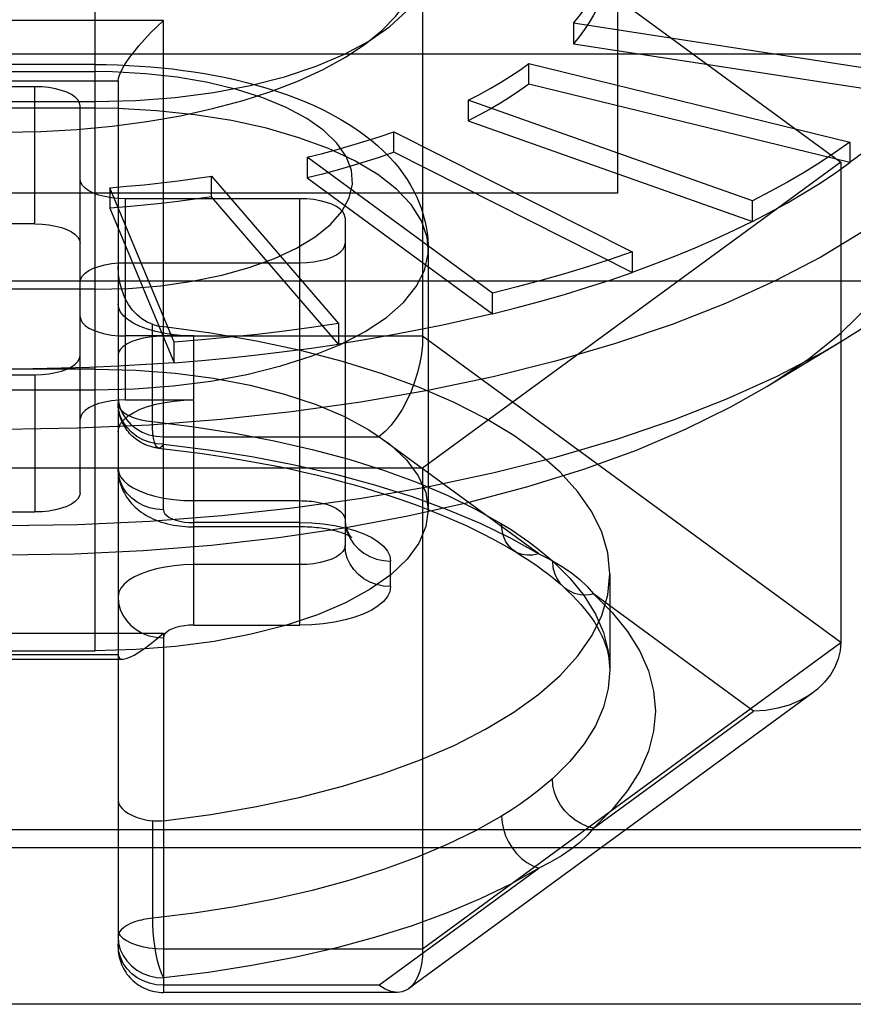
# Model space of a CAD drawing. Header units: inches. Extents: x 0 to 227, y 0 to 147.
# Tile 179 of 247: x 100.914 to 101.131, y 82.986 to 83.242. Entities that reach past the tile are written whole.
import ezdxf

# ---------------------------------------------------------------- set-up
doc = ezdxf.new("R2010")
doc.units = ezdxf.units.IN
doc.header["$LTSCALE"] = 12.4666666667
doc.header["$MEASUREMENT"] = 0
doc.linetypes.add('HIDDEN', pattern=[0.2, 0.1, -0.1])
doc.layers.get('0').update_dxf_attribs({"linetype": 'CONTINUOUS'})
doc.layers.add('DEFAULT_2', color=8, linetype='HIDDEN')

msp = doc.modelspace()

# ---------------------------------------------------------------- linework, layer by layer
at = {"color": 3, "linetype": 'Continuous'}
msp.add_line((46.1522896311, 83.2334721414), (105.2932896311, 83.2334721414), dxfattribs=at)
at = {"layer": 'DEFAULT_2', "color": 8, "linetype": 'HIDDEN'}
for p, q in [((101.0691872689, 83.4747868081), (101.0691872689, 83.197289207)), ((100.9333604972, 83.0783238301), (100.9333604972, 83.3773043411)), ((101.0185297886, 83.2849549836), (101.0185297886, 83.1600700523)), ((101.0185297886, 83.2849549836), (101.1272896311, 83.20534318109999)), ((100.9511085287, 83.2421372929), (100.8684313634, 83.2421372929)), ((100.9511085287, 83.11493750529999), (100.9511085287, 83.2421372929)), ((101.1483926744, 83.2275124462), (101.0577530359, 83.2414546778)), ((101.0577530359, 83.2414546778), (101.0577530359, 83.2361024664)), ((101.0577530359, 83.2361024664), (101.1483926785, 83.2221602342)), ((100.9333604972, 83.230693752), (100.8861164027, 83.230693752)), ((101.0461518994, 83.2309404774), (101.129685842, 83.2105582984)), ((101.0461518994, 83.225588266), (101.0461518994, 83.2309404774)), ((100.8861181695, 83.2288494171), (100.9333406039, 83.2288494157)), ((100.9378360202, 83.2287860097), (100.9333406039, 83.2288494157)), ((100.880242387, 83.2264413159), (100.9392975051, 83.2264413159)), ((100.9392975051, 83.2264413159), (100.9392975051, 83.001309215)), ((101.1296858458, 83.20520608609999), (101.0461518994, 83.225588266)), ((100.9176439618, 83.2249391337), (100.9018959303, 83.2249391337)), ((100.9176439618, 83.1892577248), (100.9176439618, 83.2249391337)), ((100.8861164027, 83.2210494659), (100.9333604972, 83.2210494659)), ((101.1042969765, 83.1952345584), (101.0304068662, 83.2214373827)), ((101.0304068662, 83.2214373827), (101.0304068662, 83.2160851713)), ((100.9333604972, 83.21932796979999), (100.8861164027, 83.21932796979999)), ((100.9294549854, 83.1193759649), (100.9294549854, 83.2199475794)), ((100.939156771, 83.21924591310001), (100.9333604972, 83.21932796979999)), ((101.0304068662, 83.2160851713), (101.1042969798, 83.1898823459)), ((101.0109963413, 83.207881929), (101.0109963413, 83.2132341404)), ((101.0109963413, 83.2132341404), (101.0729975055, 83.1820068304)), ((101.129685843, 83.21055829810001), (101.129685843, 83.2052060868)), ((101.0729975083, 83.17665461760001), (101.0109963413, 83.207881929)), ((100.9885101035, 83.2065800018), (100.9885101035, 83.2012277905)), ((101.0367384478, 83.17127703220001), (100.9885101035, 83.2065800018)), ((101.1272896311, 83.20534318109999), (101.0185297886, 83.1257313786)), ((101.1272896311, 83.20534318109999), (101.1272896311, 83.08045824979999)), ((100.9636313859, 83.1963249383), (100.9636313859, 83.2016771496)), ((100.9636313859, 83.2016771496), (100.9966215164, 83.1633711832)), ((100.9885101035, 83.2012277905), (101.03673845, 83.1659248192)), ((101.0691872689, 83.197289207), (100.7502896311, 83.197289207)), ((100.9371161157, 83.1986745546), (100.9371161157, 83.1933223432)), ((100.9538656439, 83.1585294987), (100.9371161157, 83.1986745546)), ((100.9865415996, 83.1958217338), (100.941266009, 83.1958217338)), ((100.941266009, 83.1435018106), (100.941266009, 83.1958217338)), ((100.9966215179, 83.1580189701), (100.9636313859, 83.1963249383)), ((100.9865415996, 83.0849881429), (100.9865415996, 83.1958217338)), ((101.1042969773, 83.1898823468), (101.1042969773, 83.1952345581)), ((100.9371161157, 83.1933223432), (100.9538656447, 83.15317728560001)), ((100.9983526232, 83.1908301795), (100.9983526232, 83.1056756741)), ((100.9176439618, 83.1892577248), (100.9018959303, 83.1892577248)), ((101.0199746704, 83.1827232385), (101.0199746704, 83.1149285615)), ((101.0729975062, 83.18200683), (101.0729975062, 83.1766546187)), ((100.941266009, 83.1791832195), (100.9865415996, 83.1791832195)), ((100.5962920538, 83.17446162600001), (101.2231848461, 83.17446162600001)), ((100.9333587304, 83.1722784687), (100.8861362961, 83.1722784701)), ((101.0367384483, 83.1659248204), (101.0367384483, 83.1712770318)), ((100.9482243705, 83.137861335), (100.9482243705, 83.1631623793)), ((100.9966215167, 83.16337118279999), (100.9966215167, 83.1580189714)), ((100.9589825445, 83.1601403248), (100.941266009, 83.1601403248)), ((101.0185297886, 83.1600700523), (100.9511085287, 83.1600700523)), ((100.9589825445, 83.0849881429), (100.9589825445, 83.1601403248)), ((101.1272896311, 83.08045824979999), (101.0185297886, 83.1600700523)), ((101.1081011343, 83.1470101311), (101.1278938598, 83.159029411)), ((100.9538656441, 83.15317728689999), (100.9538656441, 83.1585294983)), ((100.9333604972, 83.1515332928), (100.8861164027, 83.1515332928)), ((100.9018959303, 83.1500658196), (100.9176439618, 83.1500658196)), ((100.9176439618, 83.1500658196), (100.9176439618, 83.1143844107)), ((100.8861164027, 83.1461185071), (100.9333604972, 83.1461185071)), ((100.941266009, 83.1435018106), (100.9589825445, 83.1435018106)), ((100.9511085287, 83.1339100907), (101.0071646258, 83.1339100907)), ((101.0487496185, 83.1034701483), (101.0071646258, 83.1339100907)), ((101.0185297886, 83.1257313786), (100.8010101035, 83.1257313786)), ((101.0185297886, 83.1257313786), (101.0185297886, 83.00084644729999)), ((100.9589825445, 83.11732263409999), (100.9865415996, 83.11732263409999)), ((100.9018959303, 83.1143844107), (100.9176439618, 83.1143844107)), ((100.9865415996, 83.1105031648), (100.9589825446, 83.1105031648)), ((100.986540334, 83.1116097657), (100.9589826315, 83.1116097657)), ((100.9865415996, 83.1006841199), (100.9589825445, 83.1006841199)), ((101.0101636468, 83.09497178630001), (101.0101636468, 83.10162612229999)), ((101.067250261, 83.0982989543), (101.067250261, 83.073321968)), ((101.1045593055, 83.0626175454), (101.062974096, 83.0930578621)), ((100.9589826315, 83.0849881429), (100.9865403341, 83.0849881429)), ((100.8684313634, 83.0829136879), (100.9511085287, 83.0829136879)), ((100.9511085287, 83.0829136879), (100.9511085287, 82.9894806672)), ((101.0185297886, 83.00084644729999), (101.1272896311, 83.08045824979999)), ((100.9392975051, 83.07720081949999), (100.880242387, 83.07720081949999)), ((100.8861164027, 83.0783238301), (100.9333604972, 83.0783238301)), ((100.8790828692, 83.07609421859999), (100.940456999, 83.07609421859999)), ((101.1200363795, 83.067392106), (101.0149418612, 82.99046330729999)), ((101.0629745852, 83.0321776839), (101.1045593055, 83.0626175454)), ((100.9482243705, 83.0340836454), (100.9482243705, 83.0087826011)), ((101.2231848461, 83.03173599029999), (100.5962920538, 83.03173599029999)), ((100.5817750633, 83.0271488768), (101.2377018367, 83.0271488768)), ((101.0071646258, 82.991325), (101.048748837, 83.0217644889)), ((100.9511085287, 83.00084644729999), (101.0185297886, 83.00084644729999)), ((101.0071646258, 82.991325), (100.9511085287, 82.991325)), ((101.0119241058, 82.9894806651), (100.9511085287, 82.9894806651)), ((101.2377018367, 82.986389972), (100.5817750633, 82.986389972))]:
    msp.add_line(p, q, dxfattribs=at)
for points in [[(100.909769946, 83.2131093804), (100.9192286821, 83.2132849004), (100.9285522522, 83.2138031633), (100.9377775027, 83.214668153), (100.9467938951, 83.2158679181), (100.9555282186, 83.2173986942), (100.9639053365, 83.2192399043), (100.9718299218, 83.2213715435), (100.9792893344, 83.2237881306), (100.9862662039, 83.2264879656), (100.9926793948, 83.22943969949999), (100.9984542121, 83.2326212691), (101.0035539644, 83.2360031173), (101.0079240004, 83.2395581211), (101.0115435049, 83.2432569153), (101.0143765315, 83.2470710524), (101.016413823, 83.2509706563), (101.0176334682, 83.2549261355), (101.018037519, 83.2588655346)], [(100.9333604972, 83.2210494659), (100.9438907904, 83.2213240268), (100.9541176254, 83.22211616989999), (100.9641143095, 83.2234382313), (100.9736609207, 83.22525320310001), (100.982601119, 83.227544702), (100.9908174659, 83.2302631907), (100.9981586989, 83.2333657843), (101.0045699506, 83.2368161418), (101.0099733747, 83.2405875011), (101.0142866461, 83.24460824), (101.0174058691, 83.2488199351), (101.0193179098, 83.25315622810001), (101.0199687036, 83.2576556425)], [(101.0577530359, 83.2414546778), (101.0592575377, 83.2432840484), (101.0606344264, 83.24512957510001), (101.0618842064, 83.2469920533), (101.0630053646, 83.2488690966), (101.0639963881, 83.2507583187), (101.0648577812, 83.2526605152)], [(101.1755179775, 83.2481608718), (101.1747669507, 83.2397232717), (101.1726744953, 83.2317754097), (101.1692491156, 83.22391062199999), (101.1645081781, 83.2161687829), (101.1584757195, 83.2085891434), (101.1511823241, 83.20121013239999), (101.1426649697, 83.1940691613), (101.1329668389, 83.1872024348), (101.1221371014, 83.18064476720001), (101.1102306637, 83.1744294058), (101.0973078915, 83.1685878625), (101.0834343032, 83.1631497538), (101.0686802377, 83.1581426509), (101.053120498, 83.1535919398), (101.036833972, 83.1495206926), (101.0199032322, 83.1459495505), (101.0024141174, 83.142896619), (100.9844552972, 83.1403773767), (100.9661178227, 83.138404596), (100.9474946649, 83.1369882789), (100.928680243, 83.1361356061), (100.909769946, 83.13585090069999)], [(101.0648577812, 83.2473083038), (101.0639963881, 83.2454061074), (101.0630053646, 83.24351688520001), (101.0618842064, 83.2416398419), (101.0606344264, 83.2397773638), (101.0592575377, 83.2379318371), (101.0577530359, 83.2361024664)], [(100.9392975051, 83.2264413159), (100.9393815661, 83.22711347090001), (100.9396373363, 83.2279380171), (100.9400655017, 83.2289063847), (100.9406640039, 83.2300103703), (100.941432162, 83.2312373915), (100.9423665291, 83.2325791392), (100.9434657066, 83.2340233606), (100.9447228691, 83.2355575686), (100.9461396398, 83.2371681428), (100.9476892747, 83.2388244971), (100.9493422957, 83.2404942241), (100.9511085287, 83.2421372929)], [(100.9333604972, 83.230693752), (100.9362464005, 83.2306703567), (100.939130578, 83.2306001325), (100.9420100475, 83.2304830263), (100.9448813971, 83.23031901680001), (100.9477399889, 83.23010821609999), (100.9505866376, 83.2298503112), (100.9534220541, 83.2295447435), (100.9562416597, 83.2291913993), (100.9590414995, 83.2287901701), (100.9618205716, 83.22834049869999), (100.964576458, 83.2278419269), (100.9673092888, 83.2272933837), (100.9700208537, 83.22669311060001), (100.9727030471, 83.2260413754), (100.9753456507, 83.22533939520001), (100.9779580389, 83.2245830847), (100.9805524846, 83.2237660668), (100.9831066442, 83.2228923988), (100.985598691, 83.2219678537), (100.9880453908, 83.2209842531), (100.9904658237, 83.21992962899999), (100.9928251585, 83.2188148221), (100.9950957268, 83.2176513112), (100.9972889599, 83.2164321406), (100.9994184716, 83.21514642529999), (101.0014478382, 83.2138138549), (101.003348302, 83.2124560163), (101.0051325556, 83.211068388), (101.0068002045, 83.2096554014), (101.0083614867, 83.2082121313), (101.0098358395, 83.2067212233), (101.0111876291, 83.2052219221), (101.0123818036, 83.2037686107), (101.0134679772, 83.202317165), (101.0144750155, 83.2008336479), (101.0153966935, 83.1993279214), (101.0162383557, 83.197791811), (101.0169898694, 83.1962458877), (101.0176438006, 83.1947153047), (101.018211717, 83.19318460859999), (101.0186984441, 83.1916475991), (101.019106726, 83.190099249), (101.0194386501, 83.1885302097), (101.0196919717, 83.1869462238), (101.019865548, 83.1853494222), (101.0199582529, 83.1837423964), (101.0199746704, 83.18272286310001)], [(101.0304068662, 83.2214373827), (101.0333011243, 83.2229389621), (101.0360885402, 83.22447416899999), (101.0387702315, 83.22604367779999), (101.0413428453, 83.2276454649), (101.0438030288, 83.2292775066), (101.0461518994, 83.2309404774)], [(100.9333587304, 83.1722784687), (100.9420175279, 83.1725198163), (100.950387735, 83.1732092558), (100.9585332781, 83.1743584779), (100.966262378, 83.1759324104), (100.9734380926, 83.1779139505), (100.9799598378, 83.18026088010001), (100.9857055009, 83.1829423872), (100.9906027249, 83.1859071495), (100.9945516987, 83.1891125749), (100.9975126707, 83.1925016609), (100.9994143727, 83.1960230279), (101.000251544, 83.1996172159), (100.9999852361, 83.20322702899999), (100.998645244, 83.2067942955), (100.9962273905, 83.2102595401), (100.9927946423, 83.2135694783), (100.9883776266, 83.216666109), (100.9830691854, 83.21950410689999), (100.9769333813, 83.222030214), (100.9700871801, 83.224210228), (100.9626241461, 83.2259991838), (100.9546785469, 83.2273761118), (100.9464365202, 83.22830055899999), (100.9378360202, 83.2287860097)], [(101.0461518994, 83.225588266), (101.0438030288, 83.22392529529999), (101.0413428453, 83.2222932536), (101.0387702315, 83.2206914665), (101.0360885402, 83.21912195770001), (101.0333011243, 83.2175867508), (101.0304068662, 83.2160851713)], [(100.9294549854, 83.2199475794), (100.9293009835, 83.2207411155), (100.9288730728, 83.2214949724), (100.9281607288, 83.2222172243), (100.9271955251, 83.22288364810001), (100.9259936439, 83.22347652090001), (100.9245907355, 83.2239844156), (100.9230138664, 83.2243922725), (100.9213049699, 83.22469326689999), (100.9195213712, 83.2248740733), (100.9176439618, 83.2249391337)], [(101.1278938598, 83.159029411), (101.1333314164, 83.162464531), (101.1430114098, 83.1693594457), (101.1515028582, 83.1765286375), (101.1587624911, 83.1839355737), (101.164753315, 83.1915425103), (101.1694448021, 83.1993106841), (101.1728130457, 83.20720051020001), (101.174840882, 83.21517178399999), (101.1755179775, 83.22318388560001)], [(101.1483926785, 83.2221602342), (101.145764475, 83.2192414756), (101.1429390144, 83.2163586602), (101.1399149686, 83.2135105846), (101.1366963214, 83.210700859), (101.1332870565, 83.207933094), (101.1296858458, 83.20520608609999)], [(101.0199746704, 83.1827232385), (101.0196636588, 83.1858224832), (101.0181957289, 83.1901039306), (101.0155428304, 83.19428228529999), (101.0117420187, 83.1982991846), (101.006846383, 83.20209852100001), (101.0009243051, 83.2056272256), (100.9940585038, 83.20883601), (100.9863448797, 83.2116800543), (100.9778911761, 83.2141196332), (100.9688154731, 83.2161206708), (100.9592445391, 83.2176552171), (100.9493120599, 83.2187018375), (100.939156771, 83.21924591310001)], [(100.9885101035, 83.2065800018), (100.9924450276, 83.2075726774), (100.9963067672, 83.2086123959), (101.0000969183, 83.2096996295), (101.0038106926, 83.2108329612), (101.0074433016, 83.212010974), (101.0109963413, 83.2132341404)], [(101.129685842, 83.2105582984), (101.1258982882, 83.207876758), (101.1219312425, 83.20524509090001), (101.1177829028, 83.2026622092), (101.1134586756, 83.2001313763), (101.1089639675, 83.1976558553), (101.1042969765, 83.1952345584)], [(101.0109963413, 83.207881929), (101.0074433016, 83.2066587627), (101.0038106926, 83.20548074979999), (101.0000969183, 83.2043474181), (100.9963067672, 83.2032601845), (100.9924450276, 83.2022204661), (100.9885101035, 83.2012277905)], [(101.1042969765, 83.1898823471), (101.1089621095, 83.1923026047), (101.113458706, 83.194779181), (101.1177829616, 83.19730998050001), (101.1219312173, 83.199892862), (101.1258999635, 83.20252564), (101.129685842, 83.205206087)], [(100.941266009, 83.1958217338), (100.9393883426, 83.1958868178), (100.9376045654, 83.19606766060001), (100.9358955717, 83.1963687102), (100.9343186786, 83.1967766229), (100.9329158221, 83.1972845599), (100.9317140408, 83.1978774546), (100.9307489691, 83.19854386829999), (100.9300367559, 83.1992660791), (100.9296089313, 83.2000198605), (100.9294549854, 83.200813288)], [(100.9371161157, 83.1986745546), (100.941617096, 83.199038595), (100.9460873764, 83.1994574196), (100.9505288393, 83.1999312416), (100.954935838, 83.2004594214), (100.9593027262, 83.2010413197), (100.9636313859, 83.2016771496)], [(100.9636313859, 83.1963249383), (100.9593027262, 83.1956891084), (100.954935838, 83.1951072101), (100.9505288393, 83.1945790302), (100.9460873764, 83.1941052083), (100.941617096, 83.1936863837), (100.9371161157, 83.1933223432)], [(100.9983526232, 83.1908301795), (100.9981986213, 83.1916237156), (100.9977707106, 83.19237757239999), (100.9970583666, 83.1930998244), (100.9960931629, 83.19376624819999), (100.9948912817, 83.194359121), (100.9934883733, 83.1948670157), (100.9919115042, 83.1952748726), (100.9902026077, 83.1955758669), (100.988419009, 83.1957566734), (100.9865415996, 83.1958217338)], [(101.1042969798, 83.1898823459), (101.0994651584, 83.1875195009), (101.0944770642, 83.1852189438), (101.0893304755, 83.1829797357), (101.0840320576, 83.1808046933), (101.0785884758, 83.1786966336), (101.0729975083, 83.17665461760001)], [(100.9176439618, 83.1892577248), (100.9195216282, 83.1891926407), (100.9213054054, 83.1890117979), (100.9230143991, 83.1887107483), (100.9245912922, 83.1883028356), (100.9259941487, 83.1877948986), (100.9271959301, 83.1872020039), (100.9281610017, 83.18653559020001), (100.9288732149, 83.1858133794), (100.9293010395, 83.185059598), (100.9294549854, 83.1842661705)], [(100.9333604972, 83.1461185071), (100.943579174, 83.1463741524), (100.9536551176, 83.1471375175), (100.9634475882, 83.14839793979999), (100.9728198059, 83.1501378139), (100.9816408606, 83.1523328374), (100.9897875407, 83.1549523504), (100.9971460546, 83.157959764), (101.0036136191, 83.16131307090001), (101.0090998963, 83.1649654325), (101.0135282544, 83.1688658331), (101.0168368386, 83.17295979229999), (101.0189794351, 83.1771901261), (101.0199261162, 83.1814977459), (101.0199746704, 83.18272286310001)], [(100.9865415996, 83.1791832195), (100.988419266, 83.1792483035), (100.9902030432, 83.1794291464), (100.9919120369, 83.17973019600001), (100.99348893, 83.18013810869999), (100.9948917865, 83.1806460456), (100.9960935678, 83.1812389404), (100.9970586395, 83.181905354), (100.9977708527, 83.1826275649), (100.9981986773, 83.1833813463), (100.9983526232, 83.1841747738)], [(101.0729975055, 83.1820068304), (101.0672682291, 83.1800344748), (101.0614106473, 83.1781349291), (101.0554221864, 83.1763074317), (101.0493105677, 83.1745542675), (101.0430835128, 83.1728777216), (101.0367384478, 83.17127703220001)], [(100.9294549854, 83.1741916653), (100.9296089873, 83.1749852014), (100.930036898, 83.1757390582), (100.930749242, 83.17646131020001), (100.9317144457, 83.17712773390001), (100.9329163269, 83.1777206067), (100.9343192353, 83.1782285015), (100.9358961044, 83.1786363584), (100.9376050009, 83.1789373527), (100.9393885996, 83.1791181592), (100.941266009, 83.1791832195)], [(100.9482243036, 83.16316240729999), (100.9468408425, 83.1637485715), (100.9455072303, 83.1645644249), (100.9442498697, 83.16560484), (100.9430823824, 83.1668681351), (100.9420215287, 83.168357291), (100.9410993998, 83.1700503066), (100.9403439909, 83.1719245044), (100.9397768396, 83.1739570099), (100.9394205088, 83.1761178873), (100.9392975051, 83.1783831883)], [(101.0367384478, 83.1659248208), (101.0430809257, 83.1675248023), (101.0493106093, 83.1692020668), (101.0554222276, 83.1709551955), (101.0614106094, 83.1727827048), (101.0672706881, 83.1746830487), (101.0729975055, 83.17665461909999)], [(100.9589825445, 83.1601403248), (100.9563827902, 83.1602144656), (100.9538741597, 83.1604253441), (100.9514371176, 83.1607766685), (100.9491302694, 83.1612573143), (100.9469955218, 83.16186168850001), (100.9450634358, 83.1625769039), (100.9433710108, 83.1633934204), (100.9419408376, 83.1642956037), (100.9408034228, 83.1652705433), (100.9399720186, 83.16630052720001), (100.9394729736, 83.1673607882), (100.9392975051, 83.1684595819)], [(101.1080994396, 83.1470109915), (101.1094439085, 83.14783618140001), (101.1190501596, 83.1542978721), (101.1274790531, 83.1610417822), (101.1346963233, 83.1680305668)], [(100.9294549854, 83.1651318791), (100.9296089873, 83.164338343), (100.930036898, 83.1635844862), (100.930749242, 83.1628622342), (100.9317144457, 83.1621958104), (100.9329163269, 83.16160293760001), (100.9343192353, 83.1610950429), (100.9358961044, 83.160687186), (100.9376050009, 83.1603861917), (100.9393885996, 83.1602053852), (100.941266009, 83.1601403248)], [(101.03673845, 83.1659248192), (101.0302857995, 83.1644028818), (101.0237367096, 83.1629620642), (101.0170883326, 83.1616018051), (101.0103492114, 83.1603237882), (101.003527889, 83.1591296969), (100.9966215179, 83.1580189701)], [(100.9482243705, 83.1631623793), (100.9486994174, 83.1630125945), (100.9491771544, 83.16287976), (100.9496579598, 83.1627637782), (100.9501406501, 83.1626648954), (100.9506240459, 83.1625833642)], [(101.067250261, 83.0982989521), (101.0667178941, 83.1037486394), (101.0651534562, 83.1091233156), (101.0625460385, 83.11444012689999), (101.0589283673, 83.11964762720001), (101.0543161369, 83.1247105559), (101.0487495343, 83.1295975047), (101.0422568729, 83.13427479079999), (101.0348894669, 83.138713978), (101.0266876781, 83.1428836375), (101.0177126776, 83.1467590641), (101.0080159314, 83.1503118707), (100.9976669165, 83.15352167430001), (100.9867268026, 83.1563638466), (100.9752719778, 83.1588227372), (100.963411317, 83.1608715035), (100.9506240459, 83.1625833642)], [(100.9966215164, 83.1633711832), (100.9896415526, 83.1623459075), (100.9825999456, 83.1614075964), (100.9754936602, 83.1605559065), (100.9683318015, 83.1597918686), (100.9611234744, 83.1591165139), (100.9538656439, 83.1585294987)], [(100.909769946, 83.1108739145), (100.9287281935, 83.1111600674), (100.9475898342, 83.112017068), (100.9662587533, 83.11344054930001), (100.9846398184, 83.1154232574), (101.0026393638, 83.11795508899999), (101.020165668, 83.12102314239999), (101.0371294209, 83.1246117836), (101.053444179, 83.12870272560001), (101.0690268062, 83.1332751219), (101.083797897, 83.1383056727), (101.0976821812, 83.1437687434), (101.1106089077, 83.1496364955), (101.1225122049, 83.15587902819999), (101.1278938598, 83.159029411)], [(100.9511085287, 83.1600700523), (100.9492522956, 83.1600080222), (100.9474702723, 83.1598273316), (100.9458135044, 83.1595403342), (100.9442818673, 83.1591518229), (100.9428828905, 83.1586605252), (100.9416650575, 83.1580764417), (100.9406639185, 83.15740905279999), (100.939917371, 83.1566743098), (100.9394550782, 83.1558911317), (100.9392975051, 83.15507849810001)], [(101.0185297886, 83.1600700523), (101.0184465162, 83.15785731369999), (101.0181953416, 83.15552953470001), (101.0177747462, 83.1531216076), (101.0171836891, 83.1506628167), (101.0164252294, 83.1481849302), (101.0155020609, 83.1457291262), (101.0144244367, 83.143336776), (101.0131992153, 83.141050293), (101.0118408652, 83.1389115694), (101.0103653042, 83.136975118), (101.0087903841, 83.1352951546), (101.0071646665, 83.1339101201)], [(100.9538656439, 83.1531772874), (100.9611204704, 83.1537640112), (100.9683318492, 83.1544396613), (100.9754936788, 83.1552036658), (100.9825998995, 83.1560553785), (100.9896444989, 83.1569940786), (100.9966215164, 83.15801897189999)], [(100.9176439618, 83.1500658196), (100.9195216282, 83.1501309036), (100.9213054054, 83.1503117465), (100.9230143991, 83.15061279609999), (100.9245912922, 83.1510207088), (100.9259941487, 83.1515286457), (100.9271959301, 83.1521215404), (100.9281610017, 83.15278795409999), (100.9288732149, 83.153510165), (100.9293010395, 83.15426394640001), (100.9294549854, 83.15505737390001)], [(100.9538656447, 83.15317728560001), (100.9465704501, 83.1526798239), (100.9392502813, 83.1522725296), (100.9319020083, 83.15195528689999), (100.9245350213, 83.151728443), (100.9171587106, 83.1515923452), (100.909769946, 83.1515468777)], [(100.9333604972, 83.1515332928), (100.9438907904, 83.1512587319), (100.9541176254, 83.1504665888), (100.9641143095, 83.1491445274), (100.9736609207, 83.14732955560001), (100.982601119, 83.1450380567), (100.9908174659, 83.142319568), (100.9981586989, 83.1392169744), (101.0045699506, 83.1357666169), (101.0099733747, 83.1319952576), (101.0142866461, 83.1279745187), (101.0174058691, 83.1237628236), (101.0193179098, 83.11942653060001), (101.0199687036, 83.1149271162)], [(100.909769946, 83.10322430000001), (100.927898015, 83.1035132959), (100.9458242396, 83.1043674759), (100.9636002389, 83.1057920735), (100.9810711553, 83.1077713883), (100.9981313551, 83.1102987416), (101.014684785, 83.1133523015), (101.0306157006, 83.116912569), (101.0458775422, 83.1209658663), (101.0604212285, 83.1255042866), (101.0741385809, 83.1304910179), (101.0869253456, 83.1358984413), (101.0987206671, 83.1416910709), (101.1080994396, 83.1470109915)], [(100.941266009, 83.1435018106), (100.9393883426, 83.1434367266), (100.9376045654, 83.1432558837), (100.9358955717, 83.1429548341), (100.9343186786, 83.1425469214), (100.9329158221, 83.1420389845), (100.9317140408, 83.1414460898), (100.9307489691, 83.1407796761), (100.9300367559, 83.1400574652), (100.9296089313, 83.1393036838), (100.9294549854, 83.1385102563)], [(100.9392975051, 83.1446145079), (100.9394442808, 83.1429321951), (100.9398718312, 83.1413171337), (100.9405509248, 83.1398155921), (100.9414702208, 83.1384274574), (100.9426327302, 83.1371595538), (100.9440147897, 83.1360558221), (100.9455939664, 83.13514848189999), (100.9473325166, 83.13447188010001), (100.9491856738, 83.13405290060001), (100.9511085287, 83.1339100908)], [(100.9392975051, 83.1351825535), (100.939472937, 83.1362812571), (100.9399719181, 83.13734145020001), (100.9408032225, 83.1383713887), (100.9419405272, 83.1393463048), (100.9433705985, 83.1402484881), (100.9450629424, 83.141065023), (100.9469949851, 83.1417802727), (100.9491297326, 83.14238469), (100.9514366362, 83.1428653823), (100.9538737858, 83.1432167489), (100.9563825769, 83.1434276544), (100.9589825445, 83.1435018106)], [(100.9511085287, 83.1319973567), (100.9492608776, 83.1321291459), (100.9474587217, 83.1325212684), (100.9457464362, 83.1331640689), (100.9441661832, 83.1340417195), (100.9427568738, 83.1351326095), (100.9415532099, 83.1364098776), (100.9405848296, 83.1378420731), (100.9398755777, 83.1393939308), (100.9394429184, 83.1410272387), (100.9392975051, 83.1427017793)], [(100.9498586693, 83.1309570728), (100.9495609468, 83.1309925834), (100.949264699, 83.1310355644), (100.9489688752, 83.1310861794), (100.9486731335, 83.1311445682), (100.9483777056, 83.1312107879), (100.9480808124, 83.1312854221), (100.9477812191, 83.1313691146), (100.9474781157, 83.1314625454), (100.9471706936, 83.131566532), (100.9468582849, 83.13168199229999), (100.9465404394, 83.131809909), (100.9462163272, 83.1319515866), (100.9458854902, 83.1321083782), (100.9455471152, 83.1322820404), (100.9452010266, 83.13247428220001), (100.9448458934, 83.1326878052), (100.9444791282, 83.1329267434), (100.9441059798, 83.133190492), (100.9437284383, 83.1334803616), (100.943354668, 83.1337923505), (100.9429928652, 83.1341206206), (100.9426430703, 83.1344655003), (100.9423082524, 83.1348242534), (100.9419869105, 83.1351986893), (100.9416771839, 83.13559192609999), (100.9413840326, 83.1359984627), (100.9411117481, 83.1364117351), (100.9408574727, 83.13683525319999), (100.9406204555, 83.137270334), (100.9404002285, 83.1377185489), (100.9401951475, 83.1381853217), (100.9400100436, 83.1386614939), (100.9398488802, 83.1391351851), (100.9397073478, 83.1396174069), (100.9395831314, 83.140120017), (100.9394804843, 83.1406308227), (100.939401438, 83.14113835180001), (100.9393443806, 83.1416505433), (100.939309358, 83.142172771), (100.9392975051, 83.1427017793)], [(100.9392975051, 83.1427017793), (100.9394005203, 83.14204396), (100.9397083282, 83.1413967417), (100.9402168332, 83.1407710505), (100.9409165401, 83.14017936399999), (100.9417925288, 83.1396334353), (100.9428301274, 83.1391415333), (100.9440111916, 83.138711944), (100.9453175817, 83.1383513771), (100.9467303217, 83.1380658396), (100.9482243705, 83.137861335)], [(100.9482243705, 83.137861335), (100.9590565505, 83.136532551), (100.9696358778, 83.1348795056), (100.9799080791, 83.1329106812), (100.989820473, 83.1306361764), (100.9993222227, 83.1280676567), (101.0083645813, 83.125218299), (101.0169011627, 83.1221022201), (101.0248881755, 83.1187369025), (101.0322846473, 83.1151411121), (101.0390526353, 83.11133281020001)], [(100.9498586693, 83.1309570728), (100.9497991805, 83.1309665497), (100.9494133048, 83.1311965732), (100.9490691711, 83.13170989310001), (100.9487752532, 83.1324938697), (100.9485387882, 83.1335291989), (100.9483655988, 83.1347903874), (100.9482599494, 83.1362463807), (100.9482244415, 83.1378613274)], [(100.9511085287, 83.1319973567), (100.9506573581, 83.1313719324), (100.9502172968, 83.1310254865), (100.9498586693, 83.1309570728)], [(100.9498586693, 83.1309570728), (100.9534506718, 83.1305564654), (100.9570171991, 83.13012192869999), (100.9605564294, 83.129653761), (100.9640660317, 83.1291523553), (100.9675437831, 83.128618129), (100.9709876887, 83.1280514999), (100.97439574, 83.1274529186), (100.9777659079, 83.12682287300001), (100.9810962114, 83.1261618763), (100.9843846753, 83.1254704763), (100.9876293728, 83.1247492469), (100.9908283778, 83.1239987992), (100.9939798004, 83.1232197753), (100.9970818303, 83.1224128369), (101.0001327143, 83.1215786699), (101.0031306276, 83.1207180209), (101.0060738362, 83.119831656), (101.0089605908, 83.1189203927), (101.0117892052, 83.1179850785), (101.0145580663, 83.11702658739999), (101.0172656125, 83.1160458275), (101.0199103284, 83.1150437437), (101.0224907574, 83.1140213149), (101.0250055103, 83.11297955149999), (101.0274532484, 83.1119195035), (101.0298327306, 83.1108422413), (101.0321427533, 83.10974888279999), (101.0343822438, 83.1086405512), (101.0365501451, 83.1075184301), (101.0386455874, 83.1063836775), (101.0406676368, 83.1052375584), (101.042615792, 83.1040811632)], [(100.9511085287, 83.1319973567), (100.9627816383, 83.13056420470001), (100.9741252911, 83.1287919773), (100.9851673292, 83.1266748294), (100.9958242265, 83.1242302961), (101.0060380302, 83.1214684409), (101.0157598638, 83.1184058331), (101.0249357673, 83.11505595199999), (101.0335230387, 83.1114381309), (101.041453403, 83.1075791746), (101.0487496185, 83.1034701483)], [(100.9511085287, 83.11493746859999), (100.9492522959, 83.1150704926), (100.9474702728, 83.1154579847), (100.945813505, 83.1160734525), (100.9442818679, 83.11690661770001), (100.9428828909, 83.117960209), (100.9416650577, 83.1192127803), (100.9406639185, 83.12064400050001), (100.939917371, 83.1222196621), (100.9394550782, 83.123899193), (100.9392975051, 83.1256418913)], [(100.9392975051, 83.1256418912), (100.9393105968, 83.1250537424), (100.9393499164, 83.1244658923), (100.9394151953, 83.1238816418), (100.9395072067, 83.1232959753), (100.9396282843, 83.1227017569), (100.9397774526, 83.1221095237), (100.9399519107, 83.1215297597), (100.9401539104, 83.12095438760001), (100.9403872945, 83.1203758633), (100.9406489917, 83.1198047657), (100.9409338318, 83.1192516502), (100.9412466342, 83.1187067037), (100.9415947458, 83.1181601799), (100.9419711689, 83.11762576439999), (100.9423665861, 83.1171157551), (100.9427885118, 83.11661954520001), (100.9432448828, 83.1161296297), (100.9437308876, 83.1156532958), (100.944245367, 83.115192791), (100.9447833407, 83.1147529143), (100.9453385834, 83.114337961), (100.9459111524, 83.11394670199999), (100.946497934, 83.1135800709), (100.9471030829, 83.1132345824), (100.9477287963, 83.1129087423), (100.948380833, 83.1125999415), (100.9490670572, 83.1123057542), (100.9497868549, 83.1120281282), (100.9505493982, 83.1117656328), (100.9513345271, 83.1115265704), (100.9521251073, 83.11131538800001), (100.9529163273, 83.1111316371), (100.9536947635, 83.1109761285), (100.9544661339, 83.110845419), (100.9552315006, 83.11073767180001), (100.955990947, 83.1106515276), (100.9567441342, 83.11058588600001), (100.957492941, 83.1105396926), (100.9582393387, 83.110512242), (100.9589825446, 83.1105031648)], [(100.9392975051, 83.1256418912), (100.9394680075, 83.1245493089), (100.9399651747, 83.1234935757), (100.9407578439, 83.1224973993), (100.9418359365, 83.1215554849), (100.9432066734, 83.1206660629), (100.944852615, 83.11984961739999), (100.9467625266, 83.1191196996), (100.9489019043, 83.1184962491), (100.951226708, 83.1179955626), (100.9537074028, 83.1176269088), (100.9563084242, 83.1173997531), (100.9589825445, 83.11732263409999)], [(100.9294549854, 83.1193759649), (100.9293009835, 83.1185824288), (100.9288730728, 83.117828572), (100.9281607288, 83.11710632), (100.9271955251, 83.11643989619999), (100.9259936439, 83.11584702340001), (100.9245907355, 83.1153391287), (100.9230138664, 83.1149312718), (100.9213049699, 83.1146302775), (100.9195213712, 83.114449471), (100.9176439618, 83.1143844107)], [(100.9865415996, 83.11732263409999), (100.9871597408, 83.1173157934), (100.9877761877, 83.1172952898), (100.9883892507, 83.1172611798), (100.9889972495, 83.1172135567), (100.9895985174, 83.117152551), (100.9901914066, 83.11707833)], [(100.9901914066, 83.11707833), (100.9919036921, 83.11677858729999), (100.9934839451, 83.1163693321), (100.9948932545, 83.1158606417), (100.9960969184, 83.1152650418), (100.9970652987, 83.114597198), (100.9977745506, 83.1138735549), (100.9982072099, 83.113111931), (100.9983526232, 83.1123310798)], [(101.0199687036, 83.1149271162), (101.0193771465, 83.11063764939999), (101.0175299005, 83.106304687), (101.0144750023, 83.1020932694), (101.0102263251, 83.0980647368), (101.0048730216, 83.0942767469), (100.9984815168, 83.0907956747), (100.991133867, 83.0876567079), (100.9828799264, 83.08490174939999), (100.9738827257, 83.0825770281), (100.9642642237, 83.0807376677), (100.9541974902, 83.0793988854), (100.9439229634, 83.0785984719), (100.9333604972, 83.0783238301)], [(100.9511085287, 83.11493750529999), (100.9512112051, 83.1144084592), (100.9514964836, 83.1139058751), (100.9519713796, 83.11342437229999), (100.9526148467, 83.1129800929), (100.9534160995, 83.112584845), (100.9543513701, 83.1122462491), (100.9554026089, 83.1119743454), (100.9565418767, 83.1117736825), (100.957730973, 83.1116531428), (100.9589826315, 83.1116097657)], [(100.986540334, 83.1116097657), (100.989660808, 83.1115207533), (100.992671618, 83.1112676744), (100.9955961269, 83.1108460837), (100.998364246, 83.1102693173), (101.000925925, 83.1095440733), (101.0032444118, 83.1086858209), (101.0052753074, 83.1077060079), (101.0069915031, 83.1066233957), (101.0083563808, 83.1054535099), (101.0093540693, 83.1042175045), (101.0099529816, 83.1029449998), (101.0101636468, 83.10162612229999)], [(101.000048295, 83.1077727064), (101.0000312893, 83.1077856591), (100.9999963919, 83.1078108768), (100.9999428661, 83.1078475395), (100.9998701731, 83.1078947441), (100.9997779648, 83.1079515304), (100.9996654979, 83.1080172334), (100.9995320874, 83.10809116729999), (100.9993771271, 83.1081726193), (100.9991999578, 83.108260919), (100.9990001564, 83.1083552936), (100.9987773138, 83.1084549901), (100.9985310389, 83.1085592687), (100.9982609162, 83.10866741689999), (100.997966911, 83.1087785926), (100.9976490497, 83.108891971), (100.9973072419, 83.1090068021), (100.9969413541, 83.10912237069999), (100.9965519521, 83.1092377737), (100.9961395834, 83.1093521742), (100.9957048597, 83.1094647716), (100.995248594, 83.10957476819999), (100.9947713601, 83.109681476), (100.9942737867, 83.1097842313), (100.993757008, 83.1098823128), (100.9932221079, 83.1099750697), (100.992670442, 83.1100618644), (100.9921035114, 83.1101421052), (100.9915225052, 83.11021530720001), (100.9909287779, 83.1102810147), (100.9903237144, 83.1103388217), (100.9897087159, 83.1103883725), (100.9890853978, 83.1104293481), (100.9884553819, 83.1104614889), (100.9878202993, 83.11048459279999), (100.9871820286, 83.11049851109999), (100.9865415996, 83.1105031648)], [(100.9983526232, 83.1123310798), (100.9984980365, 83.11065653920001), (100.9989306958, 83.1090232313), (100.9996399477, 83.10747137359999), (101.000608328, 83.106039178), (101.0018119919, 83.10476191), (101.0032213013, 83.10367102), (101.0048015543, 83.10279336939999), (101.0065138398, 83.1021505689), (101.0083159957, 83.1017584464), (101.0101636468, 83.1016266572)], [(100.9983526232, 83.1123310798), (100.9983674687, 83.11185664), (100.9984107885, 83.1113939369), (100.998480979, 83.1109437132), (100.998574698, 83.11051469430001), (100.9986873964, 83.1101136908), (100.9988146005, 83.1097435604), (100.9989514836, 83.1094068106), (100.9990920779, 83.109107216), (100.999228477, 83.1088503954), (100.9993605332, 83.1086273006), (100.9994891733, 83.10843045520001), (100.9996084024, 83.108263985), (100.9997123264, 83.10813045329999), (100.9998032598, 83.1080221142), (100.9998833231, 83.1079333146), (100.9999489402, 83.1078653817), (100.9999977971, 83.1078179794), (101.0000307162, 83.1077879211), (101.00004796, 83.1077730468), (101.0000498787, 83.1077714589)], [(101.0390526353, 83.11133281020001), (101.041522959, 83.109791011), (101.0438898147, 83.1082184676), (101.0461513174, 83.1066164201), (101.0483056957, 83.10498610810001), (101.050351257, 83.1033287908), (101.052286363, 83.1016457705)], [(101.042615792, 83.1040811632), (101.0419933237, 83.1045104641), (101.0409949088, 83.10546864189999), (101.0401741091, 83.1066571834), (101.0395617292, 83.10805156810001), (101.0391821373, 83.1096193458), (101.0390526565, 83.1113247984)], [(100.9983526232, 83.1056756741), (100.9983364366, 83.1054144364), (100.9982879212, 83.1051539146), (100.9982072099, 83.104894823), (100.998094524, 83.1046378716), (100.9979501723, 83.10438376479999), (100.9977745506, 83.104133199)], [(101.0101636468, 83.0949712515), (101.0083159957, 83.0951030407), (101.0065138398, 83.0954951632), (101.0048015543, 83.0961379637), (101.0032213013, 83.0970156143), (101.0018119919, 83.0981065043), (101.000608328, 83.0993837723), (100.9996399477, 83.1008159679), (100.9989306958, 83.1023678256), (100.9984980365, 83.1040011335), (100.9983526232, 83.1056756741)], [(100.9977745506, 83.104133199), (100.9970652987, 83.1034095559), (100.9960969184, 83.1027417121), (100.9948932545, 83.10214611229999), (100.9934839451, 83.1016374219), (100.9919036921, 83.1012281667), (100.9901914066, 83.1009284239), (100.9883892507, 83.1007455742), (100.9865415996, 83.1006841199)], [(101.0426133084, 83.1040798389), (101.0441982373, 83.1031013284), (101.045746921, 83.1021107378), (101.0471924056, 83.1011457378), (101.0485466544, 83.10020092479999), (101.0498266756, 83.0992701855), (101.0510281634, 83.0983602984), (101.0521459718, 83.0974778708), (101.0531944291, 83.09661407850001), (101.0541855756, 83.0957654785), (101.0550789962, 83.0949748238)], [(101.0487488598, 83.10347058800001), (101.0472223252, 83.1031553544), (101.0457578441, 83.1031133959), (101.0443973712, 83.1033299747), (101.043140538, 83.1037942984), (101.0426162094, 83.1040809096)], [(101.048749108, 83.1034704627), (101.051837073, 83.1019290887), (101.0546411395, 83.10032226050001), (101.0571652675, 83.0986244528), (101.0594002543, 83.0968364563), (101.061335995, 83.0949740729), (101.0629749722, 83.0930571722)], [(100.9589825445, 83.1006841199), (100.9563972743, 83.1006120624), (100.953899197, 83.1004019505), (100.9515420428, 83.100066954), (100.9493132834, 83.0996113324), (100.9472087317, 83.0990320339), (100.945276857, 83.098336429), (100.9435497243, 83.0975292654), (100.9420745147, 83.0966251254), (100.9408897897, 83.09564262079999), (100.9400174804, 83.0945942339), (100.9394799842, 83.0934949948), (100.9392975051, 83.09236486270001)], [(101.052286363, 83.1016457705), (101.056807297, 83.0971572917), (101.0605397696, 83.09254301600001), (101.063463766, 83.0878281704), (101.0655636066, 83.0830365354), (101.0668280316, 83.07819230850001), (101.067250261, 83.073321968)], [(101.052286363, 83.1016377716), (101.0524187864, 83.0999843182), (101.0528047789, 83.0984475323), (101.0534182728, 83.0970685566), (101.0542495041, 83.09584517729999), (101.0550790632, 83.0949777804)], [(100.9511085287, 83.0340788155), (100.963411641, 83.0357264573), (100.975272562, 83.0377752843), (100.9867275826, 83.0402342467), (100.9976678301, 83.04307649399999), (101.0080169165, 83.0462863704), (101.0177136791, 83.0498392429), (101.0266886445, 83.0537147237), (101.0348903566, 83.0578844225), (101.0422576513, 83.0623236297), (101.0487501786, 83.06700091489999), (101.0543166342, 83.07188783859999), (101.0589287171, 83.0769507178), (101.0625462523, 83.08215814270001), (101.065153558, 83.0874748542), (101.0667179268, 83.0928494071), (101.067250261, 83.0982989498)], [(101.0101636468, 83.09497178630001), (101.0099530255, 83.093653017), (101.0093541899, 83.0923805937), (101.0083566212, 83.0911446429), (101.0069918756, 83.0899747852), (101.0052758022, 83.0888921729), (101.0032450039, 83.087912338), (101.0009265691, 83.08705404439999), (100.9983648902, 83.0863287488), (100.9955967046, 83.0857519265), (100.9926720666, 83.0853302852), (100.989661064, 83.0850771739), (100.9865403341, 83.0849881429)], [(101.0550790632, 83.0949777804), (101.0563346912, 83.0938171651), (101.0575209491, 83.092655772), (101.0586368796, 83.0914955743), (101.0596838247, 83.090336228), (101.060662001, 83.0891784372), (101.0615728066, 83.0880213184), (101.062416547, 83.0868649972), (101.0631947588, 83.0857074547), (101.0639075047, 83.0845480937), (101.0645562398, 83.0833830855), (101.0651404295, 83.08221055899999), (101.0656607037, 83.0810242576), (101.0661154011, 83.0798195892), (101.0665022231, 83.0785893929), (101.0668175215, 83.0773230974), (101.0670524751, 83.0760241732), (101.0671994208, 83.07469106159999), (101.067250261, 83.073321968)], [(101.0550800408, 83.0949769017), (101.0553020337, 83.094784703), (101.0565540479, 83.0939280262), (101.0579845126, 83.0933038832), (101.0595588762, 83.0929397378), (101.0612358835, 83.0928541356), (101.0629749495, 83.0930570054)], [(100.9392975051, 83.09236486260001), (100.9394442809, 83.09068254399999), (100.9398718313, 83.0890674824), (100.9405509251, 83.0875659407), (100.9414702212, 83.0861778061), (100.9426327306, 83.0849099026), (100.9440147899, 83.0838061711), (100.9455939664, 83.0828988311), (100.9473325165, 83.0822222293), (100.9491856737, 83.0818032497), (100.9511085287, 83.08166044)], [(101.062974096, 83.0930578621), (101.0678444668, 83.0882246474), (101.0718468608, 83.0832808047), (101.0749885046, 83.0782126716), (101.0772477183, 83.0730612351), (101.0786052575, 83.0678534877), (101.0790610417, 83.0626177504), (101.0786053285, 83.05738201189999), (101.0772478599, 83.0521742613), (101.0749887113, 83.047022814), (101.071847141, 83.04195467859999), (101.0678448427, 83.03701085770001), (101.0629745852, 83.0321776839)], [(100.9589826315, 83.0849881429), (100.9577308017, 83.08494475), (100.9565415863, 83.0848241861), (100.9554022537, 83.0846234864), (100.954350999, 83.0843515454), (100.9534157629, 83.0840129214), (100.9526145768, 83.08361765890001), (100.9519711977, 83.0831733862), (100.9514963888, 83.0826919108), (100.9512111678, 83.08218937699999), (100.9511085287, 83.0816604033)], [(100.9404016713, 83.0760949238), (100.9406639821, 83.0761086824), (100.941431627, 83.0762735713), (100.9423664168, 83.0766258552), (100.94346472, 83.0771732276), (100.9447229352, 83.07791872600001), (100.9461372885, 83.0788740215), (100.9476891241, 83.0800285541), (100.9493565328, 83.0813681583), (100.9511085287, 83.0829136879)], [(101.1272896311, 83.08045824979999), (101.1271239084, 83.0783062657), (101.1266209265, 83.0761625), (101.1257787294, 83.07406269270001), (101.1245975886, 83.07203631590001), (101.1230787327, 83.0701140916), (101.1212338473, 83.0683336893), (101.12007724, 83.0674220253)], [(100.9392975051, 83.07720081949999), (100.9393819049, 83.0766813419), (100.9396373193, 83.0763200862), (100.9400647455, 83.076127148), (100.9404016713, 83.0760949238)], [(101.067250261, 83.0733219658), (101.0668280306, 83.0684516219), (101.0655636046, 83.0636073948), (101.0634637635, 83.0588147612), (101.0605397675, 83.0541009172), (101.0568072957, 83.0494926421), (101.052286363, 83.0450141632)], [(101.12007724, 83.0674220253), (101.1190770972, 83.0667305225), (101.1166287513, 83.0653403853), (101.1139095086, 83.0641965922), (101.1109607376, 83.0633396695), (101.107831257, 83.0628075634), (101.1045593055, 83.0626175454)], [(101.052286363, 83.0450141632), (101.0503518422, 83.0433416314), (101.0483066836, 83.0416905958), (101.0461524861, 83.0400623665), (101.0438909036, 83.0384582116), (101.0415236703, 83.0368793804), (101.0390526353, 83.0353271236)], [(101.0629749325, 83.03217807), (101.0612922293, 83.0326458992), (101.0596778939, 83.0333551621), (101.0581781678, 83.0342696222), (101.056792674, 83.035378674), (101.0555280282, 83.0366833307), (101.0544274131, 83.0381536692), (101.0535225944, 83.03976325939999), (101.0528475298, 83.0414717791), (101.052429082, 83.0432342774), (101.0522863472, 83.0450061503)], [(100.9392975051, 83.0396235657), (100.9394201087, 83.0388084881), (100.939775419, 83.0380149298), (100.9403411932, 83.03727494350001), (100.9410951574, 83.0365939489), (100.9420160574, 83.03597652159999), (100.9430761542, 83.0354352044), (100.9442435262, 83.03497479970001), (100.9455017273, 83.0345955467), (100.9468374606, 83.0342963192), (100.9482243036, 83.0340836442)], [(100.9511085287, 83.0340788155), (100.9506240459, 83.0340323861), (100.9501406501, 83.03400485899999), (100.9496579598, 83.0339962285), (100.9491771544, 83.0340064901), (100.9486994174, 83.0340356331), (100.9482243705, 83.0340836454)], [(101.0390526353, 83.0353271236), (101.0322846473, 83.0315088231), (101.0248881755, 83.0279070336), (101.0169011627, 83.02454071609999), (101.0083645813, 83.0214256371), (100.9993222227, 83.0185762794), (100.989820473, 83.0160077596), (100.9799080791, 83.0137332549), (100.9696358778, 83.0117644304), (100.9590565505, 83.0101113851)], [(101.0390526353, 83.03531912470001), (101.0391727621, 83.0336040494), (101.0395229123, 83.03188764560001), (101.0400794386, 83.03022318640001), (101.0408334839, 83.0286130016), (101.0417882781, 83.02706274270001), (101.0429240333, 83.02562345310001), (101.0442216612, 83.0243336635), (101.0456498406, 83.0232368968), (101.0471711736, 83.0223708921), (101.048748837, 83.0217644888)], [(101.0629750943, 83.0321780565), (101.0613277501, 83.0302850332), (101.0593861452, 83.0284676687), (101.0571470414, 83.026700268), (101.0546228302, 83.024982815), (101.0518250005, 83.0233307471), (101.048748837, 83.0217644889)], [(101.048748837, 83.0217644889), (101.0414527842, 83.0176555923), (101.033522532, 83.0137967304), (101.0249353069, 83.01017896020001), (101.0157594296, 83.0068291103), (101.0060376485, 83.0037665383), (100.9958239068, 83.00100471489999), (100.9851670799, 82.9985602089), (100.9741251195, 82.9964430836), (100.9627815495, 82.9946708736), (100.9511085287, 82.99323773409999)], [(100.9448262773, 83.0081690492), (100.9436169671, 83.0078011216), (100.9425268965, 83.00737177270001), (100.9415734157, 83.0068878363), (100.9407717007, 83.0063570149), (100.9401345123, 83.0057877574), (100.9396719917, 83.0051891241), (100.9393915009, 83.0045706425), (100.9392975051, 83.0039421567)], [(100.9590565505, 83.0101113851), (100.9476289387, 83.008712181), (100.9470430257, 83.0086286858), (100.9464682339, 83.0085323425), (100.9459061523, 83.0084234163), (100.9453583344, 83.0083022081), (100.9448262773, 83.0081690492)], [(100.9482244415, 83.0087826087), (100.9482599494, 83.0070484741), (100.9483655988, 83.0052378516), (100.9485387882, 83.0033953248), (100.9487752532, 83.0015662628), (100.9490691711, 82.9997957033), (100.9494133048, 82.9981272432), (100.9497991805, 82.9966019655), (100.9502172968, 82.99525742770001), (100.9506573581, 82.9941267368), (100.9511085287, 82.99323773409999)], [(100.9392975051, 83.00583800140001), (100.9394442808, 83.00505352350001), (100.9398718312, 83.0043004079), (100.9405509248, 83.0036002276), (100.9414702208, 83.00295292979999), (100.9426327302, 83.0023616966), (100.9440147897, 83.00184701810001), (100.9455939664, 83.00142391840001), (100.9473325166, 83.0011084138), (100.9491856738, 83.0009130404), (100.9511085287, 83.0008464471)], [(100.9392975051, 83.003942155), (100.9394427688, 83.0022684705), (100.9398750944, 83.0006356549), (100.94058402, 82.99908388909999), (100.9415521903, 82.9976515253), (100.9427558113, 82.9963739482), (100.9441652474, 82.99528271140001), (100.9457457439, 82.9944047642), (100.9474583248, 82.9937617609), (100.9492607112, 82.9933695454), (100.9511085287, 82.99323773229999)], [(100.9511085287, 82.991325), (100.9492522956, 82.991458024), (100.9474702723, 82.9918455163), (100.9458135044, 82.9924609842), (100.9442818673, 82.9932941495), (100.9428828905, 82.9943477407), (100.9416650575, 82.99560031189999), (100.9406639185, 82.997031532), (100.939917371, 82.9986071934), (100.9394550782, 83.0002867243), (100.9392975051, 83.0020294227)], [(101.0185297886, 83.00084644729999), (101.0184473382, 82.9987550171), (101.018195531, 82.996795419), (101.0177739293, 82.9950039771), (101.0171838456, 82.9934097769), (101.0164234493, 82.9920436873), (101.0155017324, 82.9909383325), (101.0149240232, 82.99044986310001)], [(101.0119807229, 82.9894806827), (101.0103653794, 82.98970420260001), (101.008810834, 82.9903149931), (101.0071646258, 82.991325)], [(101.0149240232, 82.99044986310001), (101.0144226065, 82.9901247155), (101.013199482, 82.98963041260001), (101.0119807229, 82.9894806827)]]:
    msp.add_lwpolyline(points, dxfattribs=at)
msp.add_arc((100.9511085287, 83.0012916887), 0.0118110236, 179.999970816, 269.9999999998, dxfattribs=at)

doc.saveas('drawing.dxf')
